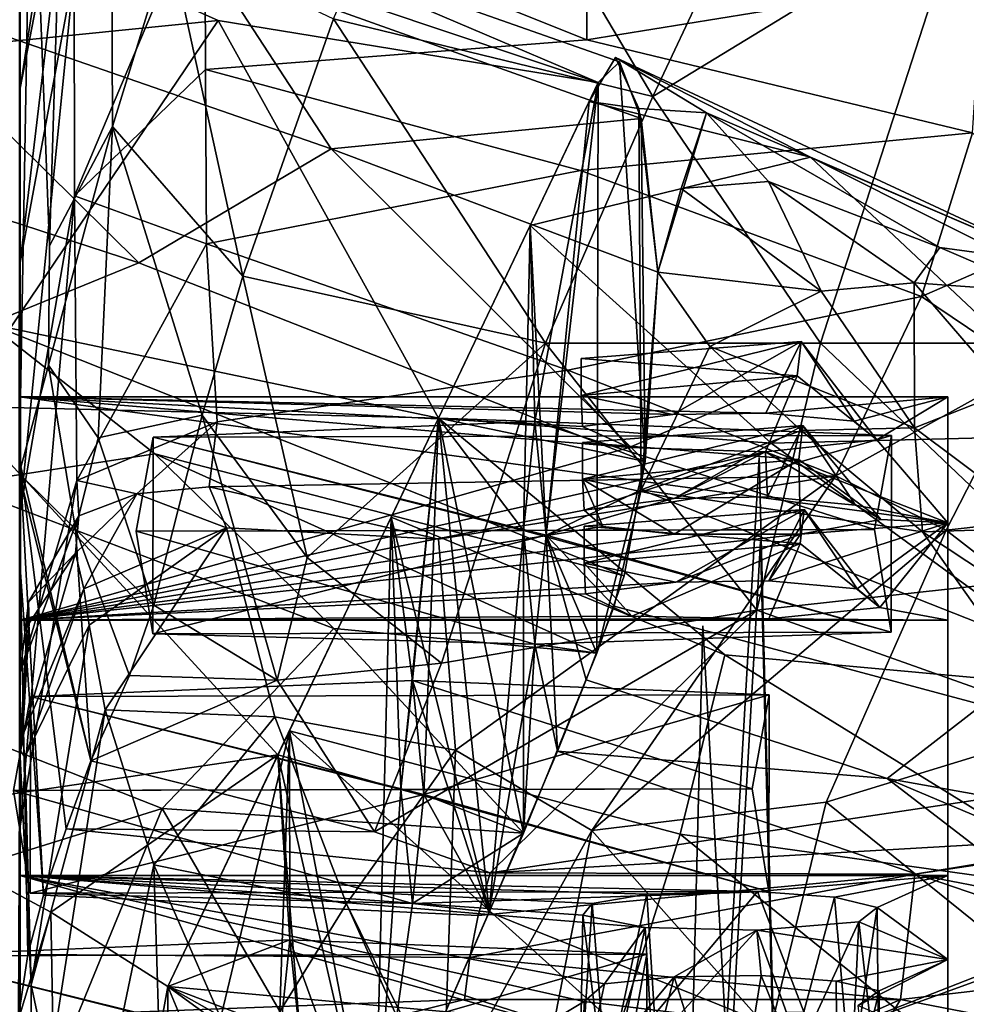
# Model space of a CAD drawing. Header units: millimetres. Extents: x -10 to 469, y -10 to 450.
# Tile 33 of 35: x 419 to 444, y 382 to 408. Entities that reach past the tile are written whole.
import ezdxf

# ---------------------------------------------------------------- set-up
doc = ezdxf.new("R2010")
doc.units = ezdxf.units.MM
doc.layers.add('Layer 01', color=7, linetype='Continuous', true_color=0x000000)

msp = doc.modelspace()

# ---------------------------------------------------------------- linework, layer by layer
at = {"layer": 'Layer 01'}
for points in [[(419.868, 414.651, 263.218), (419.487, 402.345, 274.405), (419, 415.051, 290.868), (419.853, 418.257, 264.641)], [(422.692, 416.835, 187.548), (422.724, 410.562, 187.418), (421.19, 405.56, 225.825), (421.158, 412.229, 225.962)], [(418.696, 406.585, 310.291), (420.167, 416.195, 311.704), (418.694, 413.63, 302.616)], [(420.167, 416.195, 311.704), (418.696, 406.585, 310.291), (420.157, 414.124, 330.03)], [(427.137, 408.457, 156.52), (430.254, 415.637, 100.717), (435.742, 406.361, 147.618)], [(435.742, 406.361, 147.618), (430.254, 415.637, 100.717), (438.702, 412.657, 98.041)], [(424.036, 408.41, 761.98), (410.381, 407.039, 738.656), (408.303, 415.444, 770.797)], [(434.272, 406.743, 768.39), (408.303, 415.444, 770.797), (424.001, 411.112, 775.424)], [(424.036, 408.41, 761.98), (408.303, 415.444, 770.797), (434.272, 406.743, 768.39)], [(419.487, 402.345, 274.405), (419.459, 399.131, 276.271), (418.673, 396.205, 302.811), (419, 415.051, 290.868)], [(418.694, 413.63, 302.616), (419, 415.051, 290.868), (418.673, 396.205, 302.811)], [(421.158, 412.229, 225.962), (421.19, 405.56, 225.825), (419.487, 402.345, 274.405), (419.868, 414.651, 263.218)], [(420.157, 414.124, 330.03), (418.696, 406.585, 310.291), (418.696, 401.896, 348.234)], [(420.154, 409.757, 365.953), (420.157, 414.124, 330.03), (418.696, 401.896, 348.234)], [(418.673, 396.205, 302.811), (418.696, 406.585, 310.291), (418.694, 413.63, 302.616)], [(444.044, 411.428, 107.587), (435.742, 406.361, 147.618), (438.702, 412.657, 98.041)], [(448.463, 406.356, 147.657), (444.044, 411.428, 107.587), (449.397, 412.651, 98.08)], [(423.673, 412.016, 359.747), (420.154, 409.757, 365.953), (420.159, 403.688, 412.111)], [(423.673, 412.016, 359.747), (420.159, 403.688, 412.111), (423.687, 407.091, 397.593)], [(433.947, 411.915, 360.408), (423.673, 412.016, 359.747), (433.967, 407.889, 391.58)], [(433.967, 407.889, 391.58), (423.673, 412.016, 359.747), (423.687, 407.091, 397.593)], [(444.63, 409.62, 378.372), (433.947, 411.915, 360.408), (433.967, 407.889, 391.58)], [(440.255, 399.717, 200.286), (435.742, 406.361, 147.618), (444.044, 411.428, 107.587)], [(444.044, 411.428, 107.587), (448.463, 406.356, 147.657), (447.663, 399.716, 200.299), (440.255, 399.717, 200.286)], [(435.43, 405.775, 779.573), (434.844, 407.297, 773.934), (424.001, 411.112, 775.424), (423.853, 409.898, 780.825)], [(434.272, 406.743, 768.39), (424.001, 411.112, 775.424), (434.844, 407.297, 773.934)], [(422.724, 410.562, 187.418), (424.695, 401.524, 210.016), (421.19, 405.56, 225.825)], [(422.724, 410.562, 187.418), (427.137, 408.457, 156.52), (424.695, 401.524, 210.016)], [(423.853, 409.898, 780.825), (414.319, 409.381, 785.102), (427.079, 404.95, 784.567)], [(435.43, 405.775, 779.573), (423.853, 409.898, 780.825), (427.079, 404.95, 784.567)], [(420.159, 403.688, 412.111), (420.154, 409.757, 365.953), (418.695, 395.189, 400.202)], [(420.154, 409.757, 365.953), (418.696, 401.896, 348.234), (418.695, 395.189, 400.202)], [(433.967, 407.889, 391.58), (444.352, 405.389, 410.186), (444.63, 409.62, 378.372)], [(421.897, 401.886, 781.818), (414.319, 409.381, 785.102), (400.522, 408.864, 782.057)], [(421.897, 401.886, 781.818), (427.079, 404.95, 784.567), (414.319, 409.381, 785.102)], [(400.522, 408.864, 782.057), (417.86, 400.241, 776.841), (421.897, 401.886, 781.818)], [(417.006, 398.025, 710.466), (410.381, 407.039, 738.656), (424.036, 408.41, 761.98)], [(417.006, 398.025, 710.466), (424.036, 408.41, 761.98), (429.963, 397.698, 726.512)], [(424.036, 408.41, 761.98), (434.272, 406.743, 768.39), (429.963, 397.698, 726.512)], [(432.847, 399.719, 200.273), (424.695, 401.524, 210.016), (427.137, 408.457, 156.52)], [(432.847, 399.719, 200.273), (427.137, 408.457, 156.52), (435.742, 406.361, 147.618)], [(433.789, 404.369, 417.551), (444.352, 405.389, 410.186), (433.967, 407.889, 391.58), (423.687, 407.091, 397.593)], [(435.361, 406.042, 778.907), (434.739, 407.412, 772.876), (434.028, 406.227, 766.016)], [(434.739, 407.412, 772.876), (439.984, 404.728, 770.373), (434.028, 406.227, 766.016)], [(446.642, 401.861, 773.434), (434.739, 407.412, 772.876), (437.188, 405.924, 776.303)], [(434.739, 407.412, 772.876), (435.361, 406.042, 778.907), (437.188, 405.924, 776.303)], [(434.739, 407.412, 772.876), (446.642, 401.861, 773.434), (439.984, 404.728, 770.373)], [(434.272, 406.743, 768.39), (434.844, 407.297, 773.934), (435.534, 396.533, 780.384), (434.234, 391.364, 767.702)], [(435.43, 405.775, 779.573), (435.534, 396.533, 780.384), (434.844, 407.297, 773.934)], [(423.687, 407.091, 397.593), (420.159, 403.688, 412.111), (423.718, 402.399, 431.592)], [(433.789, 404.369, 417.551), (423.687, 407.091, 397.593), (423.718, 402.399, 431.592)], [(432.562, 397.611, 751.657), (429.963, 397.698, 726.512), (434.272, 406.743, 768.39)], [(434.272, 406.743, 768.39), (432.871, 394.548, 754.577), (432.562, 397.611, 751.657)], [(434.272, 406.743, 768.39), (434.234, 391.364, 767.702), (432.871, 394.548, 754.577)], [(418.696, 406.585, 310.291), (418.673, 396.205, 302.811), (418.696, 396.465, 309.981)], [(418.706, 393.546, 326.419), (418.696, 406.585, 310.291), (418.696, 396.465, 309.981)], [(418.706, 393.546, 326.419), (418.696, 401.896, 348.234), (418.696, 406.585, 310.291)], [(440.255, 399.717, 200.286), (432.847, 399.719, 200.273), (435.742, 406.361, 147.618)], [(432.871, 394.548, 754.577), (434.028, 406.227, 766.016), (432.436, 402.886, 750.548)], [(432.436, 402.886, 750.548), (434.028, 406.227, 766.016), (439.984, 404.728, 770.373)], [(435.361, 406.042, 778.907), (434.028, 406.227, 766.016), (432.871, 394.548, 754.577), (435.426, 395.765, 779.32)], [(435.874, 401.631, 783.745), (435.361, 406.042, 778.907), (435.426, 395.765, 779.32)], [(435.874, 401.631, 783.745), (437.188, 405.924, 776.303), (435.361, 406.042, 778.907)], [(435.874, 401.631, 783.745), (436.501, 403.888, 782.087), (437.188, 405.924, 776.303)], [(438.856, 404.078, 779.709), (437.188, 405.924, 776.303), (436.501, 403.888, 782.087)], [(437.188, 405.924, 776.303), (443.471, 402.294, 778.486), (446.642, 401.861, 773.434)], [(438.856, 404.078, 779.709), (443.471, 402.294, 778.486), (437.188, 405.924, 776.303)], [(419.487, 402.345, 274.405), (421.19, 405.56, 225.825), (419.459, 399.131, 276.271)], [(420.804, 397.171, 264.198), (419.459, 399.131, 276.271), (421.19, 405.56, 225.825)], [(423.605, 397.783, 238.68), (420.804, 397.171, 264.198), (421.19, 405.56, 225.825)], [(421.19, 405.56, 225.825), (424.695, 401.524, 210.016), (423.605, 397.783, 238.68)], [(435.874, 401.631, 783.745), (435.43, 405.775, 779.573), (427.079, 404.95, 784.567)], [(435.43, 405.775, 779.573), (435.874, 401.631, 783.745), (435.534, 396.533, 780.384)], [(444.352, 405.389, 410.186), (433.789, 404.369, 417.551), (442.982, 400.973, 441.501)], [(446.943, 402.71, 425.949), (444.352, 405.389, 410.186), (442.982, 400.973, 441.501)], [(427.079, 404.95, 784.567), (421.897, 401.886, 781.818), (435.534, 396.533, 780.384)], [(427.079, 404.95, 784.567), (435.534, 396.533, 780.384), (435.874, 401.631, 783.745)], [(439.984, 404.728, 770.373), (447.944, 397.249, 755.301), (438.93, 397.023, 737.72), (432.436, 402.886, 750.548)], [(447.497, 400.967, 769.113), (447.944, 397.249, 755.301), (439.984, 404.728, 770.373)], [(447.497, 400.967, 769.113), (439.984, 404.728, 770.373), (446.642, 401.861, 773.434)], [(433.448, 398.992, 455.128), (442.982, 400.973, 441.501), (433.789, 404.369, 417.551), (423.718, 402.399, 431.592)], [(438.856, 404.078, 779.709), (436.501, 403.888, 782.087), (440.274, 401.118, 782.509)], [(438.856, 404.078, 779.709), (442.782, 401.345, 780.737), (443.471, 402.294, 778.486)], [(442.782, 401.345, 780.737), (438.856, 404.078, 779.709), (440.274, 401.118, 782.509)], [(440.274, 401.118, 782.509), (436.501, 403.888, 782.087), (435.874, 401.631, 783.745)], [(418.695, 386.709, 461.408), (420.159, 403.688, 412.111), (418.695, 395.189, 400.202)], [(420.159, 403.688, 412.111), (418.695, 386.709, 461.408), (420.222, 396.022, 464.839)], [(423.718, 402.399, 431.592), (420.159, 403.688, 412.111), (420.222, 396.022, 464.839)], [(429.963, 397.698, 726.512), (432.254, 394.675, 748.61), (432.436, 402.886, 750.548)], [(438.93, 397.023, 737.72), (429.963, 397.698, 726.512), (432.436, 402.886, 750.548)], [(432.436, 402.886, 750.548), (432.254, 394.675, 748.61), (432.562, 397.611, 751.657)], [(432.436, 402.886, 750.548), (432.562, 397.611, 751.657), (432.871, 394.548, 754.577)], [(446.943, 402.71, 425.949), (442.982, 400.973, 441.501), (445.868, 399.031, 450.859)], [(423.718, 402.399, 431.592), (420.222, 396.022, 464.839), (424.004, 397.598, 464.529)], [(433.448, 398.992, 455.128), (423.718, 402.399, 431.592), (424.004, 397.598, 464.529)], [(446.271, 401.095, 776.703), (443.471, 402.294, 778.486), (442.782, 401.345, 780.737)], [(446.271, 401.095, 776.703), (446.642, 401.861, 773.434), (443.471, 402.294, 778.486)], [(435.534, 396.533, 780.384), (421.897, 401.886, 781.818), (417.86, 400.241, 776.841)], [(418.706, 393.546, 326.419), (418.658, 381.581, 340.04), (418.69, 385.383, 349.649), (418.696, 401.896, 348.234)], [(418.696, 401.896, 348.234), (418.69, 385.383, 349.649), (418.695, 398.273, 351.338)], [(418.695, 398.273, 351.338), (418.696, 392.26, 397.238), (418.696, 401.896, 348.234)], [(418.696, 392.26, 397.238), (418.695, 395.189, 400.202), (418.696, 401.896, 348.234)], [(437.278, 399.632, 783.524), (435.874, 401.631, 783.745), (435.426, 395.765, 779.32)], [(435.874, 401.631, 783.745), (437.278, 399.632, 783.524), (440.274, 401.118, 782.509)], [(424.695, 401.524, 210.016), (426.427, 393.949, 251.415), (423.605, 397.783, 238.68)], [(426.427, 393.949, 251.415), (424.695, 401.524, 210.016), (432.847, 399.719, 200.273)], [(440.274, 401.118, 782.509), (442.786, 397.443, 781.419), (442.782, 401.345, 780.737)], [(442.782, 401.345, 780.737), (442.786, 397.443, 781.419), (445.291, 398.424, 778.898)], [(442.782, 401.345, 780.737), (445.291, 398.424, 778.898), (446.271, 401.095, 776.703)], [(422.323, 396.738, 770.919), (417.86, 400.241, 776.841), (408.104, 401.214, 770.136), (416.961, 395.909, 761.979)], [(437.278, 399.632, 783.524), (442.786, 397.443, 781.419), (440.274, 401.118, 782.509)], [(442.982, 400.973, 441.501), (433.448, 398.992, 455.128), (440.672, 396.145, 474.314)], [(445.868, 399.031, 450.859), (442.982, 400.973, 441.501), (440.672, 396.145, 474.314)], [(435.534, 396.533, 780.384), (417.86, 400.241, 776.841), (434.971, 393.449, 774.87)], [(422.323, 396.738, 770.919), (434.971, 393.449, 774.87), (417.86, 400.241, 776.841)], [(439.629, 398.843, 362.443), (433.807, 399.306, 358.913), (439.739, 399.761, 355.44)], [(439.739, 399.761, 355.44), (433.807, 398.31, 358.782), (436.276, 397.795, 354.987)], [(439.739, 399.761, 355.44), (433.807, 399.306, 358.913), (433.807, 398.31, 358.782)], [(436.276, 397.795, 354.987), (438.784, 397.833, 354.71), (439.739, 399.761, 355.44)], [(441.161, 397.617, 356.377), (439.739, 399.761, 355.44), (438.784, 397.833, 354.71)], [(439.629, 398.843, 362.443), (439.739, 399.761, 355.44), (441.772, 397.118, 360.123)], [(441.772, 397.118, 360.123), (439.739, 399.761, 355.44), (441.161, 397.617, 356.377)], [(432.847, 399.719, 200.273), (430.052, 391.102, 267.717), (426.427, 393.949, 251.415)], [(438.544, 392.525, 256.707), (430.052, 391.102, 267.717), (432.847, 399.719, 200.273)], [(438.544, 392.525, 256.707), (432.847, 399.719, 200.273), (440.255, 399.717, 200.286)], [(435.426, 395.765, 779.32), (439.738, 397.364, 782.196), (437.278, 399.632, 783.524)], [(439.738, 397.364, 782.196), (442.786, 397.443, 781.419), (437.278, 399.632, 783.524)], [(440.255, 399.717, 200.286), (446.855, 393.44, 249.544), (438.544, 392.525, 256.707)], [(447.663, 399.716, 200.299), (446.855, 393.44, 249.544), (440.255, 399.717, 200.286)], [(439.629, 398.843, 362.443), (433.807, 398.31, 358.782), (433.807, 399.306, 358.913)], [(418.673, 396.205, 302.811), (419.459, 399.131, 276.271), (420.191, 394.705, 283.348)], [(420.191, 394.705, 283.348), (419.459, 399.131, 276.271), (420.804, 397.171, 264.198)], [(433.448, 398.992, 455.128), (424.004, 397.598, 464.529), (423.791, 395.846, 476.182), (440.672, 396.145, 474.314)], [(440.672, 396.145, 474.314), (443.64, 394.683, 479.66), (445.868, 399.031, 450.859)], [(450.455, 395.446, 456.44), (445.868, 399.031, 450.859), (443.64, 394.683, 479.66)], [(435.099, 396.907, 361.734), (433.807, 398.31, 358.782), (439.629, 398.843, 362.443)], [(435.099, 396.907, 361.734), (439.629, 398.843, 362.443), (438.78, 396.796, 362.596)], [(441.772, 397.118, 360.123), (438.78, 396.796, 362.596), (439.629, 398.843, 362.443)], [(445.291, 398.424, 778.898), (442.786, 397.443, 781.419), (446.387, 394.741, 777.517)], [(443.684, 398.273, 351.338), (443.684, 385.383, 349.649), (418.684, 385.383, 349.649), (418.684, 398.273, 351.338)], [(443.684, 394.882, 377.218), (443.684, 398.273, 351.338), (418.684, 398.273, 351.338)], [(443.684, 392.26, 397.238), (443.684, 394.882, 377.218), (418.684, 398.273, 351.338), (418.684, 392.26, 397.238)], [(443.684, 398.273, 351.338), (418.695, 398.273, 351.338), (418.69, 385.383, 349.649), (443.684, 385.383, 349.649)], [(435.099, 396.907, 361.734), (418.696, 392.26, 397.238), (418.695, 398.273, 351.338)], [(435.099, 396.907, 361.734), (418.695, 398.273, 351.338), (433.847, 397.476, 357.47)], [(418.695, 398.273, 351.338), (436.276, 397.795, 354.987), (433.847, 397.476, 357.47)], [(438.784, 397.833, 354.71), (436.276, 397.795, 354.987), (418.695, 398.273, 351.338)], [(443.684, 398.273, 351.338), (438.784, 397.833, 354.71), (418.695, 398.273, 351.338)], [(433.807, 398.31, 358.782), (435.099, 396.907, 361.734), (433.847, 397.476, 357.47)], [(433.807, 398.31, 358.782), (433.847, 397.476, 357.47), (436.276, 397.795, 354.987)], [(438.784, 397.833, 354.71), (443.684, 398.273, 351.338), (441.161, 397.617, 356.377)], [(441.161, 397.617, 356.377), (443.684, 398.273, 351.338), (441.772, 397.118, 360.123)], [(443.684, 394.882, 377.218), (441.772, 397.118, 360.123), (443.684, 398.273, 351.338)], [(443.684, 398.273, 351.338), (443.684, 385.383, 349.649), (443.684, 383.114, 366.97)], [(443.684, 398.273, 351.338), (443.684, 383.114, 366.97), (443.684, 394.882, 377.218)], [(443.684, 394.882, 377.218), (443.684, 385.383, 349.649), (443.684, 398.273, 351.338)], [(425.641, 388.631, 684.512), (414.66, 387.011, 662.562), (417.006, 398.025, 710.466)], [(417.006, 398.025, 710.466), (429.963, 397.698, 726.512), (425.641, 388.631, 684.512)], [(424.004, 397.598, 464.529), (420.222, 396.022, 464.839), (421.84, 395.659, 474.546)], [(423.605, 397.783, 238.68), (422.295, 392.663, 278.242), (420.804, 397.171, 264.198)], [(421.84, 395.659, 474.546), (423.791, 395.846, 476.182), (424.004, 397.598, 464.529)], [(422.278, 397.184, 754.169), (432.254, 394.675, 748.61), (432.562, 397.611, 751.657)], [(422.278, 397.184, 754.169), (432.562, 397.611, 751.657), (432.871, 394.548, 754.577)], [(423.605, 397.783, 238.68), (425.621, 390.639, 276.927), (422.295, 392.663, 278.242)], [(423.605, 397.783, 238.68), (426.427, 393.949, 251.415), (425.621, 390.639, 276.927)], [(428.956, 387.692, 716.562), (425.641, 388.631, 684.512), (429.963, 397.698, 726.512)], [(429.963, 397.698, 726.512), (428.695, 395.035, 714.193), (431.334, 384.39, 739.494)], [(437.68, 391.327, 712.399), (428.695, 395.035, 714.193), (429.963, 397.698, 726.512)], [(429.265, 390.628, 719.609), (428.956, 387.692, 716.562), (429.963, 397.698, 726.512)], [(429.963, 397.698, 726.512), (429.573, 387.565, 722.529), (429.265, 390.628, 719.609)], [(432.255, 386.523, 748.447), (429.573, 387.565, 722.529), (429.963, 397.698, 726.512)], [(432.254, 394.675, 748.61), (429.963, 397.698, 726.512), (431.334, 384.39, 739.494)], [(438.93, 397.023, 737.72), (448.04, 390.377, 726.383), (437.68, 391.327, 712.399), (429.963, 397.698, 726.512)], [(432.255, 386.523, 748.447), (429.963, 397.698, 726.512), (432.254, 394.675, 748.61)], [(432.562, 397.611, 751.657), (432.254, 394.675, 748.61), (429.963, 397.698, 726.512)], [(441.715, 394.696, 747.632), (432.562, 397.611, 751.657), (432.254, 394.675, 748.61)], [(442.172, 397.228, 752.112), (432.871, 394.548, 754.577), (432.562, 397.611, 751.657)], [(441.715, 394.696, 747.632), (442.172, 397.228, 752.112), (432.562, 397.611, 751.657)], [(439.67, 396.584, 379.67), (433.847, 397.047, 376.14), (439.779, 397.502, 372.667)], [(439.779, 397.502, 372.667), (433.847, 396.052, 376.01), (436.316, 395.538, 372.215)], [(439.779, 397.502, 372.667), (433.847, 397.047, 376.14), (433.847, 396.052, 376.01)], [(435.426, 395.765, 779.32), (443.009, 394.634, 779.793), (439.738, 397.364, 782.196)], [(436.316, 395.538, 372.215), (438.826, 395.579, 371.939), (439.779, 397.502, 372.667)], [(441.203, 395.358, 373.605), (439.779, 397.502, 372.667), (438.826, 395.579, 371.939)], [(439.67, 396.584, 379.67), (439.779, 397.502, 372.667), (441.883, 394.968, 376.5)], [(439.738, 397.364, 782.196), (443.009, 394.634, 779.793), (442.786, 397.443, 781.419)], [(441.883, 394.968, 376.5), (439.779, 397.502, 372.667), (441.203, 395.358, 373.605)], [(446.387, 394.741, 777.517), (442.786, 397.443, 781.419), (443.009, 394.634, 779.793)], [(422.295, 392.663, 278.242), (420.191, 394.705, 283.348), (420.804, 397.171, 264.198)], [(442.172, 397.228, 752.112), (441.715, 394.696, 747.632), (421.821, 394.652, 749.688), (422.278, 397.184, 754.169)], [(421.821, 394.652, 749.688), (422.27, 391.89, 753.975), (422.278, 397.184, 754.169)], [(422.278, 397.184, 754.169), (421.821, 394.652, 749.688), (432.254, 394.675, 748.61)], [(421.821, 394.652, 749.688), (422.278, 397.184, 754.169), (422.27, 391.89, 753.975)], [(442.164, 391.934, 751.918), (442.172, 397.228, 752.112), (422.278, 397.184, 754.169), (422.27, 391.89, 753.975)], [(422.27, 391.89, 753.975), (422.278, 397.184, 754.169), (432.871, 394.548, 754.577)], [(442.164, 391.934, 751.918), (432.871, 394.548, 754.577), (442.172, 397.228, 752.112)], [(443.684, 394.882, 377.218), (438.78, 396.796, 362.596), (441.772, 397.118, 360.123)], [(448.04, 390.377, 726.383), (438.93, 397.023, 737.72), (447.944, 397.249, 755.301)], [(441.715, 394.696, 747.632), (442.164, 391.934, 751.918), (442.172, 397.228, 752.112)], [(441.715, 394.696, 747.632), (442.172, 397.228, 752.112), (442.164, 391.934, 751.918)], [(435.099, 396.907, 361.734), (438.78, 396.796, 362.596), (418.696, 392.26, 397.238)], [(439.67, 396.584, 379.67), (433.847, 396.052, 376.01), (433.847, 397.047, 376.14)], [(422.323, 396.738, 770.919), (416.961, 395.909, 761.979), (427.145, 392.035, 761.041)], [(438.78, 396.796, 362.596), (433.887, 395.221, 374.701), (418.696, 392.26, 397.238)], [(434.234, 391.364, 767.702), (422.323, 396.738, 770.919), (427.145, 392.035, 761.041)], [(422.323, 396.738, 770.919), (434.234, 391.364, 767.702), (434.971, 393.449, 774.87)], [(436.316, 394.578, 379.543), (433.847, 396.052, 376.01), (439.67, 396.584, 379.67)], [(438.78, 396.796, 362.596), (436.316, 395.538, 372.215), (433.887, 395.221, 374.701)], [(438.826, 395.579, 371.939), (436.316, 395.538, 372.215), (438.78, 396.796, 362.596)], [(436.316, 394.578, 379.543), (439.67, 396.584, 379.67), (439.716, 394.576, 379.597)], [(436.557, 360.795, 352.628), (439.529, 359.468, 355.564), (438.601, 396.636, 358.504)], [(439.529, 359.468, 355.564), (436.557, 360.795, 352.628), (438.601, 396.636, 358.504)], [(441.203, 395.358, 373.605), (438.826, 395.579, 371.939), (438.78, 396.796, 362.596)], [(441.203, 395.358, 373.605), (438.78, 396.796, 362.596), (443.684, 394.882, 377.218)], [(439.67, 396.584, 379.67), (441.883, 394.968, 376.5), (439.716, 394.576, 379.597)], [(420.602, 388.469, 302.378), (418.696, 396.465, 309.981), (418.673, 396.205, 302.811)], [(418.696, 396.465, 309.981), (419.939, 386.632, 311.295), (419.327, 384.845, 320.223)], [(418.696, 396.465, 309.981), (419.327, 384.845, 320.223), (418.706, 393.546, 326.419)], [(420.602, 388.469, 302.378), (419.939, 386.632, 311.295), (418.696, 396.465, 309.981)], [(434.971, 393.449, 774.87), (434.234, 391.364, 767.702), (435.534, 396.533, 780.384)], [(418.673, 396.205, 302.811), (420.191, 394.705, 283.348), (420.602, 388.469, 302.378)], [(418.696, 390.848, 469.266), (420.222, 396.022, 464.839), (418.695, 386.709, 461.408)], [(420.279, 395.066, 471.153), (420.222, 396.022, 464.839), (418.696, 390.848, 469.266)], [(420.279, 395.066, 471.153), (421.84, 395.659, 474.546), (420.222, 396.022, 464.839)], [(429.964, 394.436, 485.4), (440.672, 396.145, 474.314), (423.791, 395.846, 476.182)], [(440.672, 396.145, 474.314), (429.964, 394.436, 485.4), (430.429, 388.752, 521.923)], [(440.672, 396.145, 474.314), (430.429, 388.752, 521.923), (434.1, 386.588, 535.409)], [(433.847, 396.052, 376.01), (434.392, 394.783, 377.984), (433.887, 395.221, 374.701)], [(434.392, 394.783, 377.984), (433.847, 396.052, 376.01), (436.316, 394.578, 379.543)], [(433.847, 396.052, 376.01), (433.887, 395.221, 374.701), (436.316, 395.538, 372.215)], [(443.64, 394.683, 479.66), (440.672, 396.145, 474.314), (434.1, 386.588, 535.409)], [(416.961, 395.909, 761.979), (412.318, 391.198, 739.621), (422.522, 387.182, 737.847), (427.145, 392.035, 761.041)], [(421.84, 395.659, 474.546), (424.259, 394.741, 483.477), (423.791, 395.846, 476.182)], [(429.964, 394.436, 485.4), (423.791, 395.846, 476.182), (424.259, 394.741, 483.477)], [(432.871, 394.548, 754.577), (434.698, 392.631, 772.216), (435.426, 395.765, 779.32)], [(444.829, 392.056, 776.114), (435.426, 395.765, 779.32), (434.698, 392.631, 772.216), (444.611, 389.978, 771.233)], [(435.426, 395.765, 779.32), (444.829, 392.056, 776.114), (443.009, 394.634, 779.793)], [(420.279, 395.066, 471.153), (420.189, 394.062, 476.664), (421.84, 395.659, 474.546)], [(421.84, 395.659, 474.546), (420.189, 394.062, 476.664), (420.413, 393.099, 483.566)], [(424.259, 394.741, 483.477), (421.84, 395.659, 474.546), (420.413, 393.099, 483.566)], [(433.887, 395.221, 374.701), (434.392, 394.783, 377.984), (418.696, 392.26, 397.238)], [(439.71, 394.324, 396.898), (433.887, 394.787, 393.367), (439.82, 395.243, 389.895)], [(439.82, 395.243, 389.895), (433.887, 393.794, 393.237), (436.357, 393.281, 389.443)], [(439.82, 395.243, 389.895), (433.887, 394.787, 393.367), (433.887, 393.794, 393.237)], [(436.357, 393.281, 389.443), (438.864, 393.319, 389.165), (439.82, 395.243, 389.895)], [(441.242, 393.104, 390.832), (439.82, 395.243, 389.895), (438.864, 393.319, 389.165)], [(439.71, 394.324, 396.898), (439.82, 395.243, 389.895), (441.858, 392.601, 394.575)], [(441.858, 392.601, 394.575), (439.82, 395.243, 389.895), (441.242, 393.104, 390.832)], [(441.203, 395.358, 373.605), (443.684, 394.882, 377.218), (441.883, 394.968, 376.5)], [(450.455, 395.446, 456.44), (443.64, 394.683, 479.66), (449.501, 390.141, 487.964)], [(418.696, 392.26, 397.238), (418.692, 371.975, 413.48), (418.703, 379.829, 423.867), (418.695, 395.189, 400.202)], [(418.703, 379.829, 423.867), (418.695, 386.709, 461.408), (418.695, 395.189, 400.202)], [(418.927, 392.738, 473.069), (420.279, 395.066, 471.153), (418.696, 390.848, 469.266)], [(418.927, 392.738, 473.069), (420.189, 394.062, 476.664), (420.279, 395.066, 471.153)], [(425.952, 389.279, 687.536), (428.244, 377.325, 709.449), (428.695, 395.035, 714.193)], [(425.952, 389.279, 687.536), (428.695, 395.035, 714.193), (437.68, 391.327, 712.399), (436.477, 386.493, 691.526)], [(428.244, 377.325, 709.449), (428.956, 387.692, 716.562), (428.695, 395.035, 714.193)], [(428.695, 395.035, 714.193), (429.265, 390.628, 719.609), (431.334, 384.39, 739.494)], [(429.265, 390.628, 719.609), (428.695, 395.035, 714.193), (428.956, 387.692, 716.562)], [(439.716, 394.576, 379.597), (441.883, 394.968, 376.5), (443.684, 394.882, 377.218)], [(436.316, 394.578, 379.543), (418.696, 392.26, 397.238), (434.392, 394.783, 377.984)], [(420.191, 394.705, 283.348), (421.646, 390.764, 290.415), (420.602, 388.469, 302.378)], [(422.295, 392.663, 278.242), (421.646, 390.764, 290.415), (420.191, 394.705, 283.348)], [(424.259, 394.741, 483.477), (420.413, 393.099, 483.566), (420.556, 392.127, 489.795)], [(424.259, 394.741, 483.477), (420.556, 392.127, 489.795), (420.993, 389.843, 504.278)], [(424.259, 394.741, 483.477), (420.993, 389.843, 504.278), (425.557, 389.652, 516.169)], [(442.164, 391.934, 751.918), (422.27, 391.89, 753.975), (421.821, 394.652, 749.688), (441.715, 394.696, 747.632)], [(424.259, 394.741, 483.477), (425.557, 389.652, 516.169), (430.429, 388.752, 521.923), (429.964, 394.436, 485.4)], [(432.254, 394.675, 748.61), (442.164, 391.934, 751.918), (441.715, 394.696, 747.632)], [(439.71, 394.324, 396.898), (433.887, 393.794, 393.237), (433.887, 394.787, 393.367)], [(443.64, 394.683, 479.66), (434.1, 386.588, 535.409), (440.41, 387.351, 525.244)], [(439.716, 394.576, 379.597), (443.684, 394.882, 377.218), (438.864, 393.319, 389.165)], [(441.242, 393.104, 390.832), (438.864, 393.319, 389.165), (443.684, 394.882, 377.218)], [(449.501, 390.141, 487.964), (443.64, 394.683, 479.66), (440.41, 387.351, 525.244)], [(443.684, 394.882, 377.218), (441.858, 392.601, 394.575), (441.242, 393.104, 390.832)], [(443.684, 392.26, 397.238), (441.858, 392.601, 394.575), (443.684, 394.882, 377.218)], [(446.616, 392.247, 775.365), (446.387, 394.741, 777.517), (443.009, 394.634, 779.793)], [(443.684, 394.882, 377.218), (443.684, 380.835, 384.371), (443.684, 379.37, 395.55)], [(443.684, 394.882, 377.218), (443.684, 379.37, 395.55), (443.684, 392.26, 397.238)], [(443.684, 394.882, 377.218), (443.684, 383.114, 366.97), (443.684, 380.835, 384.371)], [(443.684, 394.882, 377.218), (443.684, 392.26, 397.238), (443.684, 379.37, 395.55)], [(443.684, 394.882, 377.218), (443.684, 379.37, 395.55), (443.684, 385.383, 349.649)], [(418.696, 392.26, 397.238), (436.316, 394.578, 379.543), (439.716, 394.576, 379.597)], [(418.696, 392.26, 397.238), (439.716, 394.576, 379.597), (436.357, 393.281, 389.443)], [(421.821, 394.652, 749.688), (432.562, 391.612, 751.53), (432.254, 394.675, 748.61)], [(421.821, 394.652, 749.688), (422.27, 391.89, 753.975), (432.562, 391.612, 751.53)], [(432.562, 391.612, 751.53), (422.27, 391.89, 753.975), (432.871, 394.548, 754.577)], [(432.254, 394.675, 748.61), (431.334, 384.39, 739.494), (432.562, 391.612, 751.53)], [(432.254, 394.675, 748.61), (432.562, 391.612, 751.53), (442.164, 391.934, 751.918)], [(432.255, 386.523, 748.447), (432.254, 394.675, 748.61), (432.562, 391.612, 751.53)], [(433.171, 388.732, 757.362), (432.871, 394.548, 754.577), (432.562, 391.612, 751.53)], [(442.164, 391.934, 751.918), (432.562, 391.612, 751.53), (432.871, 394.548, 754.577)], [(432.871, 394.548, 754.577), (434.234, 391.364, 767.702), (432.562, 391.612, 751.53)], [(433.948, 390.649, 764.916), (432.871, 394.548, 754.577), (433.171, 388.732, 757.362)], [(433.948, 390.649, 764.916), (434.698, 392.631, 772.216), (432.871, 394.548, 754.577)], [(439.716, 394.576, 379.597), (438.864, 393.319, 389.165), (436.357, 393.281, 389.443)], [(444.829, 392.056, 776.114), (446.616, 392.247, 775.365), (443.009, 394.634, 779.793)], [(435.172, 392.363, 396.207), (433.887, 393.794, 393.237), (439.71, 394.324, 396.898)], [(435.172, 392.363, 396.207), (439.71, 394.324, 396.898), (438.863, 392.293, 397.05)], [(436.598, 358.536, 369.855), (439.569, 357.209, 372.792), (438.642, 394.376, 375.731)], [(439.569, 357.209, 372.792), (436.598, 358.536, 369.855), (438.642, 394.376, 375.731)], [(441.858, 392.601, 394.575), (438.863, 392.293, 397.05), (439.71, 394.324, 396.898)], [(420.413, 393.099, 483.566), (420.189, 394.062, 476.664), (418.762, 389.142, 480.512)], [(418.762, 389.142, 480.512), (420.189, 394.062, 476.664), (418.942, 392.181, 476.754)], [(418.942, 392.181, 476.754), (420.189, 394.062, 476.664), (418.927, 392.738, 473.069)], [(430.052, 391.102, 267.717), (425.621, 390.639, 276.927), (426.427, 393.949, 251.415)], [(433.887, 393.794, 393.237), (435.172, 392.363, 396.207), (433.928, 392.964, 391.928)], [(433.887, 393.794, 393.237), (433.928, 392.964, 391.928), (436.357, 393.281, 389.443)], [(418.706, 393.546, 326.419), (418.908, 383.248, 329.186), (418.658, 381.581, 340.04)], [(419.327, 384.845, 320.223), (418.908, 383.248, 329.186), (418.706, 393.546, 326.419)], [(450.417, 388.303, 289.021), (438.544, 392.525, 256.707), (446.855, 393.44, 249.544)], [(418.696, 392.26, 397.238), (436.357, 393.281, 389.443), (433.928, 392.964, 391.928)], [(418.762, 389.142, 480.512), (418.822, 388.567, 484.275), (420.413, 393.099, 483.566)], [(420.556, 392.127, 489.795), (420.413, 393.099, 483.566), (418.822, 388.567, 484.275)], [(418.696, 392.26, 397.238), (433.928, 392.964, 391.928), (435.172, 392.363, 396.207)], [(418.688, 388.76, 476.462), (418.942, 392.181, 476.754), (418.927, 392.738, 473.069)], [(418.927, 392.738, 473.069), (418.696, 390.848, 469.266), (418.688, 388.76, 476.462)], [(425.621, 390.639, 276.927), (421.646, 390.764, 290.415), (422.295, 392.663, 278.242)], [(444.611, 389.978, 771.233), (434.698, 392.631, 772.216), (433.948, 390.649, 764.916), (442.056, 387.991, 763.793)], [(443.684, 392.26, 397.238), (438.863, 392.293, 397.05), (441.858, 392.601, 394.575)], [(418.696, 392.26, 397.238), (435.172, 392.363, 396.207), (438.863, 392.293, 397.05)], [(438.863, 392.293, 397.05), (443.684, 392.26, 397.238), (418.696, 392.26, 397.238)], [(438.544, 392.525, 256.707), (431.359, 385.451, 310.743), (428.24, 386.554, 302.337)], [(438.544, 392.525, 256.707), (428.24, 386.554, 302.337), (430.052, 391.102, 267.717)], [(450.417, 388.303, 289.021), (431.359, 385.451, 310.743), (438.544, 392.525, 256.707)], [(418.684, 379.37, 395.55), (443.684, 379.37, 395.55), (443.684, 392.26, 397.238), (418.684, 392.26, 397.238)], [(418.688, 388.76, 476.462), (418.762, 389.142, 480.512), (418.942, 392.181, 476.754)], [(418.692, 371.975, 413.48), (418.696, 392.26, 397.238), (418.691, 379.37, 395.55)], [(418.691, 379.37, 395.55), (418.696, 392.26, 397.238), (443.684, 392.26, 397.238), (443.684, 379.37, 395.55)], [(420.556, 392.127, 489.795), (418.822, 388.567, 484.275), (418.991, 382.436, 491.915)], [(420.993, 389.843, 504.278), (420.556, 392.127, 489.795), (418.991, 382.436, 491.915)], [(432.255, 386.523, 748.447), (427.145, 392.035, 761.041), (422.522, 387.182, 737.847)], [(434.234, 391.364, 767.702), (427.145, 392.035, 761.041), (432.255, 386.523, 748.447)], [(436.165, 355.433, 386.33), (439.137, 355.959, 389.509), (437.092, 392.102, 393.073)], [(439.137, 355.959, 389.509), (436.165, 355.433, 386.33), (437.092, 392.102, 393.073)], [(433.171, 388.732, 757.362), (432.562, 391.612, 751.53), (431.334, 384.39, 739.494)], [(432.562, 391.612, 751.53), (434.234, 391.364, 767.702), (432.255, 386.523, 748.447)], [(448.119, 384.869, 703.348), (436.477, 386.493, 691.526), (437.68, 391.327, 712.399)], [(448.119, 384.869, 703.348), (437.68, 391.327, 712.399), (448.04, 390.377, 726.383)], [(412.318, 391.198, 739.621), (400.577, 387.9, 713.412), (409.688, 383.187, 706.81), (422.522, 387.182, 737.847)], [(428.24, 386.554, 302.337), (425.621, 390.639, 276.927), (430.052, 391.102, 267.717)], [(418.695, 386.709, 461.408), (418.688, 388.76, 476.462), (418.696, 390.848, 469.266)], [(425.621, 390.639, 276.927), (420.602, 388.469, 302.378), (421.646, 390.764, 290.415)], [(418.981, 390.201, 722.121), (428.956, 387.692, 716.562), (429.265, 390.628, 719.609)], [(418.981, 390.201, 722.121), (429.265, 390.628, 719.609), (429.573, 387.565, 722.529)], [(428.24, 386.554, 302.337), (420.602, 388.469, 302.378), (425.621, 390.639, 276.927)], [(438.417, 387.713, 715.584), (429.265, 390.628, 719.609), (428.956, 387.692, 716.562)], [(429.265, 390.628, 719.609), (429.573, 387.565, 722.529), (431.334, 384.39, 739.494)], [(438.875, 390.245, 720.065), (429.573, 387.565, 722.529), (429.265, 390.628, 719.609)], [(438.417, 387.713, 715.584), (438.875, 390.245, 720.065), (429.265, 390.628, 719.609)], [(433.948, 390.649, 764.916), (433.171, 388.732, 757.362), (442.056, 387.991, 763.793)], [(438.875, 390.245, 720.065), (438.417, 387.713, 715.584), (418.523, 387.669, 717.641), (418.981, 390.201, 722.121)], [(418.523, 387.669, 717.641), (418.972, 384.907, 721.927), (418.981, 390.201, 722.121)], [(418.981, 390.201, 722.121), (418.523, 387.669, 717.641), (428.956, 387.692, 716.562)], [(418.523, 387.669, 717.641), (418.981, 390.201, 722.121), (418.972, 384.907, 721.927)], [(438.875, 390.245, 720.065), (418.981, 390.201, 722.121), (418.972, 384.907, 721.927), (438.866, 384.951, 719.871)], [(418.972, 384.907, 721.927), (418.981, 390.201, 722.121), (429.573, 387.565, 722.529)], [(438.866, 384.951, 719.871), (429.573, 387.565, 722.529), (438.875, 390.245, 720.065)], [(438.417, 387.713, 715.584), (438.866, 384.951, 719.871), (438.875, 390.245, 720.065)], [(438.417, 387.713, 715.584), (438.875, 390.245, 720.065), (438.866, 384.951, 719.871)], [(449.501, 390.141, 487.964), (440.41, 387.351, 525.244), (448.001, 381.238, 538.256)], [(444.611, 389.978, 771.233), (442.056, 387.991, 763.793), (445.418, 387.394, 764.926)], [(419.484, 380.155, 507.501), (420.993, 389.843, 504.278), (418.991, 382.436, 491.915)], [(420.517, 377.078, 528.582), (422.298, 385.666, 530.391), (420.993, 389.843, 504.278), (419.484, 380.155, 507.501)], [(425.557, 389.652, 516.169), (420.993, 389.843, 504.278), (422.298, 385.666, 530.391)], [(425.557, 389.652, 516.169), (422.298, 385.666, 530.391), (427.488, 384.615, 547.435)], [(430.429, 388.752, 521.923), (425.557, 389.652, 516.169), (427.488, 384.615, 547.435)], [(418.688, 388.76, 476.462), (418.822, 388.567, 484.275), (418.762, 389.142, 480.512)], [(425.952, 389.279, 687.536), (422.675, 382.392, 655.687), (423.706, 379.908, 665.607)], [(422.675, 382.392, 655.687), (425.952, 389.279, 687.536), (434.834, 381.285, 669.098)], [(423.897, 367.6, 667.188), (425.659, 380.709, 684.515), (425.952, 389.279, 687.536), (423.706, 379.908, 665.607)], [(425.967, 383.645, 687.562), (425.952, 389.279, 687.536), (425.659, 380.709, 684.515)], [(425.952, 389.279, 687.536), (425.967, 383.645, 687.562), (428.244, 377.325, 709.449)], [(434.834, 381.285, 669.098), (425.952, 389.279, 687.536), (436.477, 386.493, 691.526)], [(419.529, 384.395, 659.063), (414.66, 387.011, 662.562), (425.641, 388.631, 684.512)], [(418.695, 386.709, 461.408), (418.697, 376.453, 461.316), (418.711, 374.383, 476.603), (418.688, 388.76, 476.462)], [(418.688, 388.76, 476.462), (418.711, 374.383, 476.603), (418.993, 372.696, 491.683), (418.991, 382.436, 491.915)], [(418.822, 388.567, 484.275), (418.688, 388.76, 476.462), (418.991, 382.436, 491.915)], [(425.641, 388.631, 684.512), (422.675, 382.392, 655.687), (419.529, 384.395, 659.063)], [(422.675, 382.392, 655.687), (425.641, 388.631, 684.512), (425.967, 383.645, 687.562)], [(425.641, 388.631, 684.512), (428.244, 377.325, 709.449), (426.276, 380.582, 690.482)], [(425.641, 388.631, 684.512), (426.276, 380.582, 690.482), (425.967, 383.645, 687.562)], [(428.244, 377.325, 709.449), (425.641, 388.631, 684.512), (428.956, 387.692, 716.562)], [(430.429, 388.752, 521.923), (427.488, 384.615, 547.435), (430.096, 379.348, 579.39)], [(434.1, 386.588, 535.409), (430.429, 388.752, 521.923), (430.096, 379.348, 579.39)], [(431.334, 384.39, 739.494), (439.979, 380.908, 736.904), (447.46, 383.839, 755.848), (433.171, 388.732, 757.362)], [(433.171, 388.732, 757.362), (447.46, 383.839, 755.848), (442.056, 387.991, 763.793)], [(428.24, 386.554, 302.337), (419.939, 386.632, 311.295), (420.602, 388.469, 302.378)], [(431.359, 385.451, 310.743), (450.417, 388.303, 289.021), (450.427, 386.555, 302.332)], [(447.7, 385.607, 761.674), (442.056, 387.991, 763.793), (447.46, 383.839, 755.848)], [(447.7, 385.607, 761.674), (445.418, 387.394, 764.926), (442.056, 387.991, 763.793)], [(438.866, 384.951, 719.871), (418.972, 384.907, 721.927), (418.523, 387.669, 717.641), (438.417, 387.713, 715.584)], [(418.523, 387.669, 717.641), (429.265, 384.629, 719.482), (428.956, 387.692, 716.562)], [(418.523, 387.669, 717.641), (418.972, 384.907, 721.927), (429.265, 384.629, 719.482)], [(429.265, 384.629, 719.482), (418.972, 384.907, 721.927), (429.573, 387.565, 722.529)], [(429.265, 384.629, 719.482), (428.956, 387.692, 716.562), (428.244, 377.325, 709.449)], [(429.265, 384.629, 719.482), (428.244, 377.325, 709.449), (428.956, 387.692, 716.562)], [(428.956, 387.692, 716.562), (438.866, 384.951, 719.871), (438.417, 387.713, 715.584)], [(428.956, 387.692, 716.562), (429.265, 384.629, 719.482), (438.866, 384.951, 719.871)], [(431.334, 384.39, 739.494), (429.573, 387.565, 722.529), (429.265, 384.629, 719.482)], [(438.866, 384.951, 719.871), (429.265, 384.629, 719.482), (429.573, 387.565, 722.529)], [(429.573, 387.565, 722.529), (432.255, 386.523, 748.447), (429.265, 384.629, 719.482)], [(440.41, 387.351, 525.244), (434.1, 386.588, 535.409), (438.903, 381.188, 562.689)], [(448.001, 381.238, 538.256), (440.41, 387.351, 525.244), (438.903, 381.188, 562.689)], [(409.688, 383.187, 706.81), (418.172, 376.549, 692.897), (422.522, 387.182, 737.847)], [(415.009, 369.437, 662.025), (414.66, 387.011, 662.562), (419.529, 384.395, 659.063)], [(428.244, 377.325, 709.449), (422.522, 387.182, 737.847), (418.172, 376.549, 692.897)], [(432.255, 386.523, 748.447), (422.522, 387.182, 737.847), (428.244, 377.325, 709.449)], [(453.938, 387.244, 308.388), (453.611, 383.328, 338.186), (442.795, 385.414, 311.029)], [(442.795, 385.414, 311.029), (450.427, 386.555, 302.332), (453.938, 387.244, 308.388)], [(418.701, 378.618, 442.543), (418.695, 386.709, 461.408), (418.703, 379.829, 423.867)], [(418.697, 376.453, 461.316), (418.695, 386.709, 461.408), (418.701, 378.618, 442.543)], [(431.032, 384.304, 319.497), (419.327, 384.845, 320.223), (419.939, 386.632, 311.295), (431.359, 385.451, 310.743)], [(428.24, 386.554, 302.337), (431.359, 385.451, 310.743), (419.939, 386.632, 311.295)], [(432.255, 386.523, 748.447), (428.244, 377.325, 709.449), (429.265, 384.629, 719.482)], [(430.096, 379.348, 579.39), (432.886, 380.433, 572.92), (434.1, 386.588, 535.409)], [(450.427, 386.555, 302.332), (442.795, 385.414, 311.029), (431.359, 385.451, 310.743)], [(438.903, 381.188, 562.689), (434.1, 386.588, 535.409), (432.886, 380.433, 572.92)], [(448.332, 376.904, 673.57), (434.834, 381.285, 669.098), (436.477, 386.493, 691.526)], [(448.332, 376.904, 673.57), (436.477, 386.493, 691.526), (448.119, 384.869, 703.348)], [(422.298, 385.666, 530.391), (420.517, 377.078, 528.582), (422.716, 372.38, 560.181)], [(422.298, 385.666, 530.391), (422.716, 372.38, 560.181), (424.714, 380.133, 564.521)], [(427.488, 384.615, 547.435), (422.298, 385.666, 530.391), (424.714, 380.133, 564.521)], [(442.795, 385.414, 311.029), (430.809, 383.174, 328.11), (431.032, 384.304, 319.497)], [(442.416, 382.036, 336.783), (430.809, 383.174, 328.11), (442.795, 385.414, 311.029)], [(442.795, 385.414, 311.029), (431.032, 384.304, 319.497), (431.359, 385.451, 310.743)], [(442.795, 385.414, 311.029), (453.611, 383.328, 338.186), (442.416, 382.036, 336.783)], [(418.705, 379.077, 359.393), (418.69, 385.383, 349.649), (418.658, 381.581, 340.04)], [(418.684, 379.37, 395.55), (418.684, 385.383, 349.649), (443.684, 385.383, 349.649), (443.684, 379.37, 395.55)], [(418.705, 379.077, 359.393), (418.691, 379.37, 395.55), (418.69, 385.383, 349.649)], [(433.894, 381.989, 375.508), (418.69, 385.383, 349.649), (432.901, 381.394, 380.101)], [(418.69, 385.383, 349.649), (433.894, 381.989, 375.508), (434.443, 382.457, 371.983)], [(418.69, 385.383, 349.649), (434.443, 382.457, 371.983), (435.535, 383.979, 360.363)], [(418.69, 385.383, 349.649), (418.691, 379.37, 395.55), (432.901, 381.394, 380.101)], [(418.69, 385.383, 349.649), (433.854, 384.314, 357.804), (434.111, 384.624, 355.443)], [(435.583, 384.873, 353.537), (438.56, 384.945, 352.993), (418.69, 385.383, 349.649)], [(443.684, 385.383, 349.649), (418.69, 385.383, 349.649), (438.56, 384.945, 352.993)], [(433.854, 384.314, 357.804), (418.69, 385.383, 349.649), (435.535, 383.979, 360.363)], [(435.583, 384.873, 353.537), (418.69, 385.383, 349.649), (434.111, 384.624, 355.443)], [(438.56, 384.945, 352.993), (440.635, 384.792, 354.157), (443.684, 385.383, 349.649)], [(443.684, 385.383, 349.649), (440.635, 384.792, 354.157), (441.781, 384.517, 356.257)], [(443.684, 385.383, 349.649), (441.781, 384.517, 356.257), (443.684, 383.114, 366.97)], [(434.494, 379.819, 354.053), (435.583, 384.873, 353.537), (434.111, 384.624, 355.443)], [(435.583, 384.873, 353.537), (434.494, 379.819, 354.053), (435.782, 381.638, 353.153)], [(438.56, 384.945, 352.993), (435.583, 384.873, 353.537), (435.782, 381.638, 353.153)], [(439.811, 381.707, 353.15), (438.56, 384.945, 352.993), (435.782, 381.638, 353.153)], [(439.811, 381.707, 353.15), (440.635, 384.792, 354.157), (438.56, 384.945, 352.993)], [(430.809, 383.174, 328.11), (418.908, 383.248, 329.186), (419.327, 384.845, 320.223), (431.032, 384.304, 319.497)], [(427.488, 384.615, 547.435), (424.714, 380.133, 564.521), (429.605, 379.869, 576.195)], [(429.605, 379.869, 576.195), (430.096, 379.348, 579.39), (427.488, 384.615, 547.435)], [(429.265, 384.629, 719.482), (428.244, 377.325, 709.449), (431.334, 384.39, 739.494)], [(433.854, 384.314, 357.804), (433.778, 379.482, 356.305), (434.111, 384.624, 355.443)], [(434.494, 379.819, 354.053), (434.111, 384.624, 355.443), (433.778, 379.482, 356.305)], [(440.635, 384.792, 354.157), (439.811, 381.707, 353.15), (441.068, 379.812, 353.95)], [(440.635, 384.792, 354.157), (441.068, 379.812, 353.95), (441.781, 384.517, 356.257)], [(415.009, 369.437, 662.025), (419.529, 384.395, 659.063), (419.836, 366.777, 658.43)], [(419.836, 366.777, 658.43), (419.529, 384.395, 659.063), (422.675, 382.392, 655.687)], [(431.334, 384.39, 739.494), (428.244, 377.325, 709.449), (439.979, 380.908, 736.904)], [(441.781, 384.517, 356.257), (441.068, 379.812, 353.95), (441.825, 379.483, 356.269)], [(441.288, 384.135, 359.194), (443.684, 383.114, 366.97), (441.781, 384.517, 356.257)], [(441.781, 384.517, 356.257), (441.825, 379.483, 356.269), (441.288, 384.135, 359.194)], [(434.498, 379.203, 358.628), (433.778, 379.482, 356.305), (433.854, 384.314, 357.804)], [(435.535, 383.979, 360.363), (434.498, 379.203, 358.628), (433.854, 384.314, 357.804)], [(438.545, 383.904, 360.938), (443.684, 383.114, 366.97), (441.288, 384.135, 359.194)], [(441.288, 384.135, 359.194), (439.697, 380.691, 359.998), (438.545, 383.904, 360.938)], [(441.288, 384.135, 359.194), (441.059, 379.197, 358.64), (439.697, 380.691, 359.998)], [(441.059, 379.197, 358.64), (441.288, 384.135, 359.194), (441.825, 379.483, 356.269)], [(434.443, 382.457, 371.983), (436.316, 382.648, 370.525), (438.545, 383.904, 360.938), (435.535, 383.979, 360.363)], [(435.723, 380.825, 359.894), (434.498, 379.203, 358.628), (435.535, 383.979, 360.363)], [(435.723, 380.825, 359.894), (435.535, 383.979, 360.363), (438.545, 383.904, 360.938)], [(438.545, 383.904, 360.938), (439.697, 380.691, 359.998), (435.723, 380.825, 359.894)], [(438.657, 382.687, 370.231), (438.545, 383.904, 360.938), (436.316, 382.648, 370.525)], [(438.545, 383.904, 360.938), (438.657, 382.687, 370.231), (440.675, 382.536, 371.384), (443.684, 383.114, 366.97)], [(445.33, 382.855, 749.859), (447.46, 383.839, 755.848), (439.979, 380.908, 736.904)], [(415.683, 383.218, 690.074), (425.659, 380.709, 684.515), (425.967, 383.645, 687.562)], [(415.683, 383.218, 690.074), (425.967, 383.645, 687.562), (426.276, 380.582, 690.482)], [(425.659, 380.709, 684.515), (422.675, 382.392, 655.687), (425.967, 383.645, 687.562)], [(435.12, 380.73, 683.537), (425.967, 383.645, 687.562), (425.659, 380.709, 684.515)], [(428.244, 377.325, 709.449), (425.967, 383.645, 687.562), (426.276, 380.582, 690.482)], [(435.577, 383.262, 688.017), (426.276, 380.582, 690.482), (425.967, 383.645, 687.562)], [(435.12, 380.73, 683.537), (435.577, 383.262, 688.017), (425.967, 383.645, 687.562)], [(453.611, 383.328, 338.186), (448.299, 380.902, 345.438), (442.416, 382.036, 336.783)], [(415.226, 380.686, 685.593), (415.683, 383.218, 690.074), (435.577, 383.262, 688.017), (435.12, 380.73, 683.537)], [(415.683, 383.218, 690.074), (415.226, 380.686, 685.593), (425.659, 380.709, 684.515)], [(435.577, 383.262, 688.017), (415.683, 383.218, 690.074), (415.675, 377.924, 689.88), (435.569, 377.968, 687.823)], [(415.675, 377.924, 689.88), (415.683, 383.218, 690.074), (426.276, 380.582, 690.482)], [(430.672, 382.041, 336.752), (418.658, 381.581, 340.04), (418.908, 383.248, 329.186), (430.809, 383.174, 328.11)], [(435.569, 377.968, 687.823), (426.276, 380.582, 690.482), (435.577, 383.262, 688.017)], [(442.416, 382.036, 336.783), (430.672, 382.041, 336.752), (430.809, 383.174, 328.11)], [(435.12, 380.73, 683.537), (435.569, 377.968, 687.823), (435.577, 383.262, 688.017)], [(435.12, 380.73, 683.537), (435.577, 383.262, 688.017), (435.569, 377.968, 687.823)], [(441.837, 382.274, 373.377), (443.684, 383.114, 366.97), (440.675, 382.536, 371.384)], [(441.837, 382.274, 373.377), (441.274, 381.874, 376.449), (443.684, 383.114, 366.97)], [(443.684, 380.835, 384.371), (443.684, 383.114, 366.97), (441.274, 381.874, 376.449)], [(445.33, 382.855, 749.859), (439.979, 380.908, 736.904), (445.25, 381.827, 746.087)], [(433.847, 379.693, 373.864), (435.018, 377.584, 370.735), (436.316, 382.648, 370.525)], [(433.847, 379.693, 373.864), (436.316, 382.648, 370.525), (434.443, 382.457, 371.983)], [(436.316, 382.648, 370.525), (435.018, 377.584, 370.735), (437.847, 377.736, 369.573)], [(438.657, 382.687, 370.231), (436.316, 382.648, 370.525), (437.847, 377.736, 369.573)], [(438.657, 382.687, 370.231), (437.847, 377.736, 369.573), (440.723, 377.58, 370.767)], [(440.675, 382.536, 371.384), (438.657, 382.687, 370.231), (440.723, 377.58, 370.767)], [(440.723, 377.58, 370.767), (441.837, 382.274, 373.377), (440.675, 382.536, 371.384)], [(418.991, 382.436, 491.915), (418.993, 372.696, 491.683), (419.343, 371.252, 503.28), (419.484, 380.155, 507.501)], [(419.836, 366.777, 658.43), (422.675, 382.392, 655.687), (422.675, 364.912, 655.32)], [(422.675, 382.392, 655.687), (424.938, 380.748, 652.094), (422.675, 376.457, 655.56)], [(432.344, 378.7, 655.231), (424.938, 380.748, 652.094), (422.675, 382.392, 655.687)], [(422.675, 382.392, 655.687), (422.675, 376.457, 655.56), (423.706, 379.908, 665.607)], [(434.834, 381.285, 669.098), (432.344, 378.7, 655.231), (422.675, 382.392, 655.687)], [(422.675, 364.912, 655.32), (422.675, 382.392, 655.687), (425.659, 380.709, 684.515)], [(433.847, 379.693, 373.864), (434.443, 382.457, 371.983), (433.894, 381.989, 375.508)], [(440.723, 377.58, 370.767), (441.847, 377.216, 373.539), (441.837, 382.274, 373.377)], [(441.274, 381.874, 376.449), (441.837, 382.274, 373.377), (441.847, 377.216, 373.539)], [(418.705, 379.077, 359.393), (418.658, 381.581, 340.04), (430.672, 382.041, 336.752)], [(442.416, 382.036, 336.783), (437.807, 379.996, 352.346), (418.705, 379.077, 359.393), (430.672, 382.041, 336.752)], [(432.901, 381.394, 380.101), (436.316, 381.688, 377.853), (433.894, 381.989, 375.508)], [(433.894, 381.989, 375.508), (436.316, 381.688, 377.853), (433.847, 379.693, 373.864)], [(442.416, 382.036, 336.783), (441.068, 379.812, 353.95), (437.807, 379.996, 352.346)], [(441.825, 379.483, 356.269), (441.068, 379.812, 353.95), (442.416, 382.036, 336.783), (448.299, 380.902, 345.438)]]:
    msp.add_3dface(points, dxfattribs=at)

doc.saveas('drawing.dxf')
